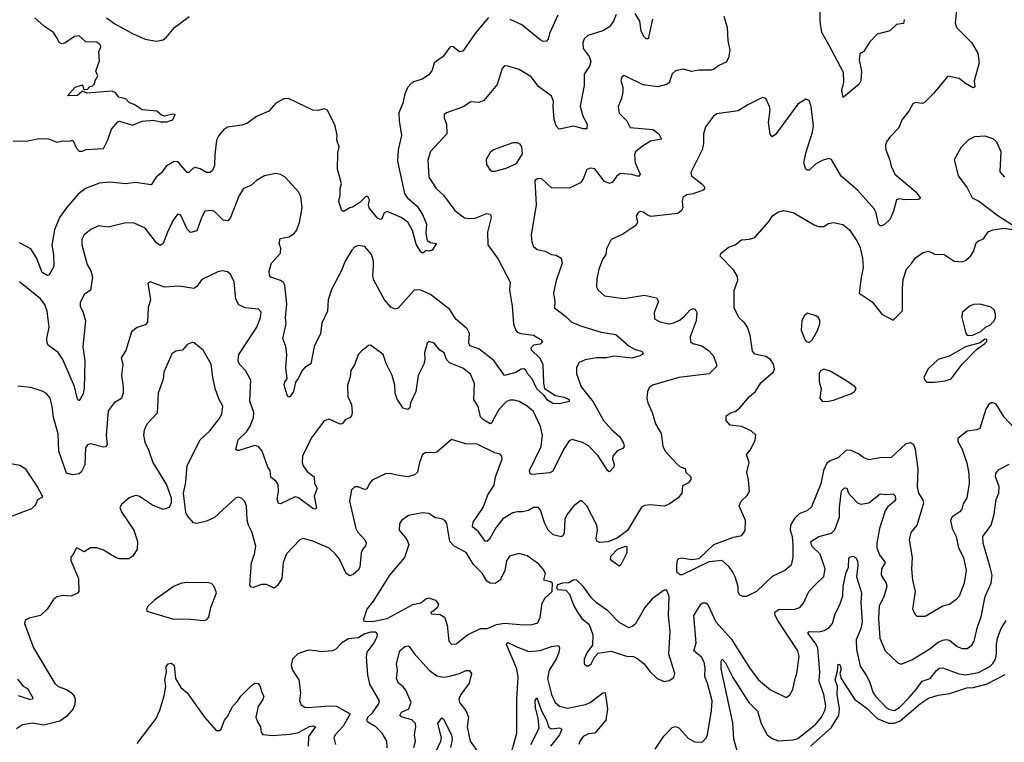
# Model space of a CAD drawing. Extents: x 2056909 to 2160450, y 827444 to 1016825.
# Tile 73 of 256: x 2107966 to 2114076, y 849598 to 854084. Entities that reach past the tile are written whole.
import ezdxf

# ---------------------------------------------------------------- set-up
doc = ezdxf.new("R2010")
doc.units = 0

msp = doc.modelspace()

# ---------------------------------------------------------------- linework, layer by layer
at = {"layer": '0CON10XD'}
for points in [[(2113780, 854145), (2113771.2, 854065), (2113780, 854035), (2113871.7, 853941.7), (2113911.2, 853875), (2113918.8, 853815), (2113888.8, 853705), (2113893.3, 853666.7), (2113885, 853661.2), (2113875, 853664.2), (2113835, 853686.7), (2113795, 853719.2), (2113725, 853732.5), (2113636, 853625), (2113580.5, 853569.6), (2113565, 853564), (2113525, 853568.8), (2113508.3, 853561.7), (2113483.3, 853515), (2113442.5, 853465), (2113419.8, 853410.2), (2113364.4, 853355), (2113345.6, 853325), (2113338.9, 853305), (2113340.6, 853275), (2113365, 853212.5), (2113372.9, 853175), (2113395.5, 853125.5), (2113525.9, 853015.9), (2113555.8, 852975), (2113542.9, 852967.1), (2113455.5, 852965.5), (2113425, 852970.8), (2113406.7, 852965), (2113388.1, 852895), (2113366.9, 852845), (2113335, 852814), (2113315, 852804), (2113305, 852804), (2113294.3, 852814.3), (2113280, 852885), (2113268.9, 852908.9), (2113165, 853024.6), (2113063, 853113), (2113003.3, 853215), (2112985, 853222), (2112945, 853210), (2112903.6, 853186.4), (2112865, 853148.8), (2112855, 853148.8), (2112845, 853156.7), (2112831.9, 853195), (2112844.6, 853255.4), (2112885.8, 853385.8), (2112891.4, 853425), (2112877.5, 853545), (2112865, 853582.5), (2112845, 853590), (2112795, 853560), (2112655, 853371.2), (2112635, 853356.7), (2112623.2, 853373.2), (2112611.4, 853445), (2112622, 853525), (2112619.2, 853545), (2112596.2, 853595), (2112575, 853601.2), (2112485, 853555.7), (2112425, 853517.5), (2112291.8, 853498.2), (2112272, 853485), (2112221.3, 853418.7), (2112208, 853375), (2112210, 853315), (2112200.8, 853275), (2112130.8, 853135), (2112135, 853114), (2112198.8, 853065), (2112216, 853045), (2112216.2, 853035), (2112206.7, 853025), (2112145, 853001.9), (2112105, 852995.6), (2112080.9, 852979.1), (2112075.8, 852955), (2112080.8, 852915), (2112071.9, 852898.1), (2112048.7, 852881.3), (2111885, 852862.9), (2111865, 852868), (2111835, 852889.2), (2111815, 852893.8), (2111805, 852888.8), (2111790.8, 852865), (2111798.8, 852825), (2111788.8, 852805), (2111708.3, 852751.7), (2111635, 852720), (2111607.9, 852662.1), (2111601.9, 852625), (2111581.4, 852595), (2111560, 852535), (2111546.9, 852475), (2111545.7, 852425), (2111555, 852404.2), (2111595, 852370), (2111713.6, 852353.6), (2111843, 852373), (2111916.5, 852356.5), (2111930, 852335), (2111902.9, 852265), (2111905.8, 852225.8), (2111937.9, 852207.9), (2111995, 852195.7), (2112025, 852202.2), (2112065, 852221.1), (2112089.8, 852240.2), (2112125, 852280.8), (2112145, 852290), (2112156.9, 852286.9), (2112168.6, 852265), (2112164.5, 852215), (2112126.9, 852115), (2112127.5, 852085), (2112142.8, 852072.8), (2112198.2, 852058.2), (2112239.5, 852029.5), (2112268.7, 851998.7), (2112290, 851945), (2112288.8, 851931.2), (2112245, 851885.7), (2112055, 851863.1), (2111893.3, 851815), (2111870.9, 851799.1), (2111861.2, 851775), (2111857.5, 851735), (2111864.3, 851705), (2111890.6, 851645), (2111912, 851575), (2111945.8, 851515), (2111957, 851437), (2111970.6, 851405), (2112045, 851324.2), (2112065, 851308), (2112095, 851297.5), (2112100, 851275), (2112131.2, 851245), (2112131.2, 851228.8), (2112115, 851208.8), (2112079.3, 851190.7), (2112074, 851145), (2112052.5, 851115), (2111995, 851076.8), (2111965, 851064.6), (2111875, 851072.1), (2111845, 851068.2), (2111825, 851058.6), (2111736.4, 850913.6), (2111673.9, 850865), (2111615, 850842.9), (2111565, 850838.5), (2111546.6, 850846.6), (2111542.1, 850865), (2111550.4, 850915), (2111546.7, 850946.7), (2111485, 851066.2), (2111455, 851096.7), (2111445, 851096.2), (2111405, 851065.8), (2111365, 851016.2), (2111348.9, 850985), (2111345, 850897.5), (2111337.9, 850882.1), (2111325, 850872.9), (2111276, 850885), (2111245.6, 850915), (2111225.3, 850955.3), (2111198.3, 851038.3), (2111185, 851055.7), (2111155, 851055.6), (2111123.4, 851036.6), (2111085, 851027.9), (2111055, 851029.6), (2111025, 851022.9), (2110964, 850986), (2110920.6, 850929.4), (2110880.7, 850859.3), (2110865, 850844.2), (2110855, 850845.8), (2110813.7, 850903.7), (2110775.6, 850935), (2110780.4, 850965), (2110841.2, 851055), (2110870.9, 851135), (2110909.1, 851195), (2110917.9, 851245), (2110960, 851355), (2110958, 851375), (2110947, 851387), (2110915, 851394.3), (2110805, 851448.2), (2110735, 851451.8), (2110645, 851478), (2110555, 851400), (2110535, 851394.2), (2110485, 851397.5), (2110465.6, 851384.4), (2110445.6, 851335), (2110434.3, 851275.7), (2110415, 851257.5), (2110375, 851245.7), (2110306.6, 851256.6), (2110265, 851265.8), (2110235, 851264), (2110153.3, 851225), (2110136.2, 851205), (2110120.7, 851169.3), (2110105, 851168), (2110065, 851183.8), (2110046.1, 851183.9), (2110024.4, 851165.6), (2110013.1, 851095), (2110051.5, 850925), (2110061.5, 850905), (2110106.7, 850855), (2110115.7, 850834.3), (2110112.4, 850817.6), (2110093.1, 850795), (2110085.5, 850775), (2110077.1, 850685), (2110065, 850666), (2110035, 850640), (2110015, 850630.8), (2109992.5, 850645), (2109949.6, 850735), (2109926, 850766), (2109885, 850803.1), (2109785, 850847.5), (2109725, 850862.5), (2109703.8, 850855), (2109621.7, 850768.3), (2109600.5, 850715), (2109591.9, 850615), (2109565, 850570.8), (2109545, 850554), (2109496.8, 850576.8), (2109466.9, 850576.9)], [(2113454.3, 854085), (2113450.5, 854059.5), (2113405.7, 854054.3), (2113365, 854014.5), (2113285.8, 853994.2), (2113240, 853945), (2113203.9, 853886.1), (2113178.3, 853871.7), (2113174.5, 853835), (2113189.5, 853765), (2113185, 853703.8), (2113175, 853684.3), (2113075, 853600), (2113068.2, 853645), (2113080, 853695), (2113076.9, 853755), (2112987.2, 853927.2), (2112943.7, 854003.7), (2112932, 854075), (2112932.7, 854155)], [(2107925, 853332.5), (2108005, 853330), (2108085, 853346.7), (2108145, 853344), (2108195, 853323.8), (2108235, 853331.2), (2108275, 853330), (2108295, 853336.7), (2108317.5, 853285), (2108335, 853267.5), (2108355, 853267.5), (2108375, 853277.5), (2108485, 853283.8), (2108511.7, 853338.3), (2108535.8, 853404.2), (2108575, 853450), (2108585, 853453.3), (2108665, 853428.8), (2108725, 853453.3), (2108795, 853458.8), (2108839.3, 853449.3), (2108879.5, 853450.4), (2108915, 853462.5), (2108930, 853495), (2108915, 853496.7), (2108865, 853483.8), (2108845, 853490), (2108816.4, 853516.4), (2108725, 853523.3), (2108676.1, 853556.1), (2108646.4, 853566.4), (2108625, 853592.5), (2108581.7, 853601.7), (2108559.3, 853629.3), (2108539.3, 853639.3), (2108385, 853627.5), (2108355, 853640), (2108325, 853613.3), (2108261.7, 853611.7), (2108310, 853665), (2108355, 853680), (2108361.7, 853651.7), (2108385, 853650), (2108401.7, 853668.3), (2108415, 853670), (2108430, 853685), (2108433, 853707), (2108450, 853735), (2108437.5, 853765), (2108461.7, 853828.3), (2108457.5, 853885), (2108470, 853915), (2108465, 853927.5), (2108445, 853943.3), (2108375, 853946.7), (2108334.3, 853984.3), (2108305, 853978.9), (2108245, 853938.1), (2108225, 853932.9), (2108211.5, 853941.5), (2108199.1, 853969.1), (2108175, 854004), (2108120.2, 854040.2), (2108060, 854095)], [(2111667.1, 854115), (2111650.6, 854075), (2111625, 854039.4), (2111584.7, 854015.3), (2111491.2, 853985), (2111468, 853965), (2111459.5, 853940.4), (2111462.5, 853905), (2111500, 853855), (2111510.6, 853825), (2111500.6, 853795), (2111469.5, 853745), (2111468.5, 853675), (2111443.2, 853546.8), (2111460, 853485), (2111486.2, 853435), (2111484.2, 853405.8), (2111465, 853405.5), (2111405, 853423.3), (2111313.3, 853405), (2111295.5, 853425.5), (2111281.8, 853465), (2111275.4, 853544.6), (2111277.3, 853577.3), (2111265, 853608.8), (2111185, 853668.6), (2111139.5, 853729.5), (2111065, 853774.3), (2110995, 853796), (2110975, 853796.7), (2110960, 853780), (2110928.3, 853681.7), (2110845, 853582), (2110815, 853570), (2110765, 853573.1), (2110716.6, 853543.4), (2110614.2, 853505.8), (2110600, 853495), (2110600, 853475), (2110614.2, 853435), (2110616, 853375), (2110514.3, 853265), (2110497.9, 853212.1), (2110505.5, 853105.5), (2110549.2, 853035), (2110594.6, 852994.6), (2110665, 852898.1), (2110725, 852854.5), (2110755, 852848.8), (2110791.8, 852851.8), (2110865, 852880), (2110885, 852876.2), (2110889.1, 852869.1), (2110891.1, 852855), (2110868.1, 852765), (2110871.4, 852685), (2110935, 852598), (2111008.8, 852455), (2111004.2, 852405), (2111021.5, 852305), (2111030, 852195), (2111043.8, 852155), (2111053.3, 852143.3), (2111075.5, 852135.5), (2111155, 852125.5), (2111199.2, 852099.2), (2111209.2, 852085), (2111195, 852070), (2111155, 852063.1), (2111137.1, 852045), (2111138.6, 852035), (2111192.2, 851985), (2111211.2, 851945), (2111216.5, 851826.5), (2111223.3, 851793.3), (2111290, 851750), (2111345, 851740.4), (2111375.7, 851725), (2111375, 851714.3), (2111315, 851699.5), (2111275, 851700.9), (2111241.2, 851721.2), (2111220.6, 851750.6), (2111175, 851791.2), (2111145.4, 851855), (2111120.8, 851880.8), (2111105, 851910), (2111095, 851916.4), (2111077.5, 851915), (2111045, 851892.9), (2110974.1, 851874.1), (2110907.4, 851967.4), (2110815, 852040), (2110759.7, 852059.7), (2110752.8, 852075), (2110756.5, 852135), (2110741.4, 852165), (2110672.2, 852225), (2110634.7, 852284.7), (2110515, 852377.5), (2110455, 852405.5), (2110415, 852405.7), (2110315, 852292.5), (2110295, 852286.9), (2110268.6, 852298.6), (2110228.6, 852345), (2110160.6, 852470.6), (2110156.7, 852495), (2110161.9, 852551.9), (2110161.8, 852585), (2110148.2, 852625), (2110108, 852675), (2110065, 852682.9), (2110045, 852674.2), (2110026.4, 852653.6), (2109985.6, 852585), (2109963.1, 852526.9), (2109900.9, 852409.1), (2109880, 852345), (2109876.5, 852275), (2109840.8, 852199.2), (2109831.5, 852135), (2109792.5, 852055), (2109773, 851947), (2109735.4, 851924.6), (2109721.4, 851908.6), (2109694.4, 851855.6), (2109676.1, 851833.9), (2109664.4, 851775), (2109645, 851743.8), (2109635, 851741.2), (2109625, 851752.5), (2109607.5, 851815), (2109611.9, 851835), (2109626.2, 851855), (2109617.3, 851925), (2109623.6, 852003.6), (2109617.8, 852055), (2109598.9, 852105), (2109620, 852195), (2109614.4, 852235), (2109623.3, 852316.7), (2109610.4, 852435), (2109601.7, 852451.7), (2109585, 852464.5), (2109524, 852485), (2109515.6, 852495.6), (2109514.4, 852525), (2109528, 852572), (2109583.8, 852635), (2109586, 852665), (2109576.7, 852695), (2109582.5, 852725), (2109635, 852736), (2109666, 852755), (2109684.3, 852775.7), (2109701.9, 852825), (2109719.2, 852915), (2109709.4, 852985), (2109696, 853015), (2109612.5, 853105), (2109585, 853123.3), (2109555, 853128.8), (2109485, 853113.3), (2109434.2, 853085.8), (2109400, 853055), (2109354.2, 853035), (2109325, 852988.8), (2109274.4, 852855), (2109256.2, 852835), (2109229.1, 852839.1), (2109175, 852892), (2109155, 852900), (2109115, 852894), (2109095, 852860), (2109065, 852773.8), (2109025, 852762), (2109005, 852783.8), (2108965, 852870), (2108945, 852876.2), (2108916.9, 852835), (2108882.2, 852765), (2108855, 852693.8), (2108837.3, 852682.7), (2108815, 852697.5), (2108745, 852790), (2108675, 852820), (2108625, 852822.5), (2108515, 852795.8), (2108455, 852804.3), (2108408, 852782), (2108365, 852747.5), (2108351.3, 852718.7), (2108350.6, 852685), (2108383.7, 852563.7), (2108407.1, 852525), (2108416.9, 852485), (2108405.7, 852404.3), (2108365, 852376.7), (2108340, 852325), (2108341.5, 852305), (2108360, 852265), (2108373.1, 852215), (2108356.8, 852053.2)], [(2108505, 854094.2), (2108555, 854058.6), (2108665, 853998.4), (2108745, 853962.7), (2108815, 853951.2), (2108855, 853958.8), (2108875, 853973.1), (2108925.3, 854034.7), (2109017.4, 854102.6)], [(2110875, 854097.1), (2110797.1, 854005)], [(2111305, 854110.8), (2111252.4, 853997.6), (2111245, 853963.3), (2111235, 853951.2), (2111215, 853948), (2111195, 853957.5), (2111081.5, 854051.5), (2111008.8, 854085)], [(2112335.6, 854105.6), (2112355.7, 854035), (2112359.2, 853955), (2112372.5, 853895), (2112363.9, 853846.1), (2112350.7, 853819.3), (2112305, 853798.8), (2112275, 853776.7), (2112255, 853771.2), (2112179.5, 853770.4), (2112135, 853761.4), (2112085, 853776.2), (2112035, 853766), (2112015, 853746.7), (2111995, 853692), (2111978.7, 853681.3), (2111925, 853666.9), (2111835, 853678.9), (2111725, 853733.3), (2111715, 853736.2), (2111702.7, 853727.3), (2111696.7, 853705), (2111708, 853665), (2111708.6, 853635), (2111700, 853595), (2111679.2, 853545), (2111685, 853503.3), (2111734.2, 853455), (2111753.6, 853413.6), (2111895, 853400.9), (2111931.9, 853375), (2111948.3, 853341.7), (2111880.4, 853329.6), (2111830.9, 853299.1), (2111787.3, 853262.7)], [(2111892.4, 854087.6), (2111865, 853964), (2111853.3, 853965), (2111838.7, 853978.7), (2111823.1, 854015), (2111813.4, 854073.4), (2111785, 854122.9)], [(2110797.1, 854005), (2110715, 853888.6), (2110695, 853884.4), (2110655, 853914), (2110645, 853918), (2110635, 853913.8), (2110594.4, 853855.6), (2110536.7, 853815), (2110525, 853770), (2110505, 853742), (2110463.8, 853715), (2110411.3, 853698.7), (2110392, 853685), (2110375, 853663.8), (2110356.6, 853623.4), (2110343.5, 853565), (2110319.2, 853505), (2110319.6, 853455), (2110335.6, 853365), (2110314.6, 853275.4), (2110309.1, 853205), (2110353.1, 853005), (2110370.2, 852980.2), (2110431.1, 852925), (2110465.6, 852875), (2110490.6, 852815), (2110485.8, 852755.8), (2110493.9, 852713.9), (2110515, 852700), (2110552.5, 852695), (2110525, 852653.3), (2110505, 852647.5), (2110488.3, 852651.7), (2110466.7, 852633.3), (2110455, 852642.5), (2110425, 852690), (2110402.9, 852775), (2110375, 852826), (2110333.3, 852855), (2110245, 852893.3), (2110227.5, 852885), (2110213.6, 852846.4), (2110205, 852843.3), (2110185, 852852), (2110134.2, 852915), (2110130.8, 852935), (2110137.1, 852965), (2110125.7, 852985.7), (2110114.4, 852985.6), (2110078.6, 852951.4), (2110035, 852921.4), (2110014, 852916), (2109975, 852892.5), (2109965, 852900), (2109946, 852955), (2109954, 852995), (2109953.3, 853035), (2109962.5, 853065), (2109937.8, 853155), (2109940, 853255), (2109947.5, 853295), (2109934.4, 853335), (2109935.7, 853365), (2109922.5, 853425), (2109875, 853522.5), (2109855, 853530), (2109815, 853519.2), (2109785, 853521.9), (2109634.4, 853594.5), (2109605, 853591.4), (2109555, 853565.7), (2109512.5, 853515), (2109435, 853483.3), (2109379.5, 853440.5), (2109345, 853428.2), (2109255, 853415.5), (2109229.4, 853400.6), (2109200.6, 853365), (2109186.7, 853335), (2109175.6, 853245), (2109175, 853177.5), (2109162.5, 853147.5), (2109146.7, 853135), (2109125, 853135.7), (2109085, 853157.8), (2109055, 853166.5), (2109039.5, 853160.5), (2109015, 853135.8), (2109005, 853135.8), (2108955, 853192.9), (2108945, 853200.8), (2108925, 853203.1), (2108875, 853173.5), (2108845, 853132.2), (2108811.9, 853105), (2108780.8, 853059.2), (2108685, 853073.8), (2108625, 853064.6), (2108524.6, 853074.6), (2108461.3, 853068.7), (2108373.3, 853036.7), (2108329.1, 853000.9), (2108255, 852916), (2108212.9, 852855), (2108180.6, 852779.4), (2108165.5, 852684.6), (2108175.3, 852625), (2108177.7, 852552.3), (2108149.3, 852500.7), (2108135, 852496.2), (2108104.5, 852515), (2108069.6, 852605), (2108035, 852660.6), (2107965, 852698.8)], [(2114145, 852796.2), (2114035, 852866.2), (2113916.1, 852956.1), (2113877.5, 852975), (2113842.5, 853045), (2113790.8, 853115), (2113766.2, 853215), (2113810.6, 853295), (2113855, 853340.8), (2113892.1, 853357.9), (2113955, 853362.9), (2114005, 853345.6), (2114027.1, 853325), (2114054.3, 853265), (2114048.3, 853138.3), (2114076.2, 853105)], [(2110895, 853143.3), (2110915, 853144), (2110985, 853162.5), (2111049.5, 853190.4), (2111085, 853250), (2111082, 853295), (2111071.2, 853311.2), (2111055, 853320), (2111025, 853318.6), (2110905, 853275.7), (2110885, 853260), (2110860.8, 853215), (2110862, 853185), (2110885, 853150), (2110895, 853143.3)], [(2111787.3, 853262.7), (2111780, 853245), (2111785.4, 853195), (2111815.4, 853125), (2111805, 853111.1), (2111765, 853121.8), (2111692.1, 853127.9), (2111669.7, 853110.3), (2111645, 853074), (2111625, 853065.7), (2111595, 853080), (2111535, 853156.9), (2111507.3, 853162.7), (2111485, 853153.8), (2111463.1, 853095), (2111445, 853070), (2111375, 853037.1), (2111265, 853038.8), (2111205, 853095.8), (2111182.9, 853097.1), (2111163.3, 853085), (2111171.4, 852935), (2111140, 852745), (2111142.9, 852705), (2111155, 852676.2), (2111177.6, 852657.6), (2111226.3, 852646.3), (2111265, 852626.9), (2111295, 852622.9), (2111325, 852603.3), (2111332.3, 852572.3), (2111294.4, 852465), (2111283.5, 852416.5), (2111277.5, 852385), (2111286.1, 852333.9), (2111283.8, 852295), (2111355, 852240.8), (2111387.8, 852207.8), (2111445, 852182.5), (2111573.1, 852143.1), (2111665, 852129.4), (2111747.6, 852057.6), (2111785, 852037.3), (2111825, 852025.7), (2111833.8, 852015), (2111828.8, 852005), (2111813.4, 851996.6), (2111765, 851983.1), (2111655, 851994.7), (2111605, 851984.3), (2111545, 851983.7), (2111475, 851973.2), (2111438.1, 851955), (2111421.5, 851925), (2111420, 851885), (2111450, 851805), (2111525, 851710.8), (2111587.9, 851595), (2111638.8, 851538.8), (2111689.2, 851495), (2111712.5, 851455), (2111715.8, 851434.2), (2111707.5, 851422.5), (2111673, 851407), (2111646.7, 851373.3), (2111643.8, 851355), (2111654.1, 851325), (2111653.2, 851306.8), (2111625, 851277.5), (2111615, 851284.2), (2111555, 851377.1), (2111495, 851437.5), (2111458.9, 851458.9), (2111395, 851478.1), (2111375, 851470), (2111340, 851415), (2111275, 851280.8), (2111255, 851270), (2111145, 851261.2), (2111133.3, 851265), (2111130, 851285), (2111202, 851435), (2111209.3, 851505), (2111198.1, 851558.1), (2111155, 851650.8), (2111115.7, 851685), (2111065, 851712.9), (2111035, 851722.5), (2111007.3, 851722.7), (2110987.4, 851712.6), (2110940, 851665), (2110905.7, 851604.3), (2110895, 851581.4), (2110885, 851575.6), (2110840.9, 851600.9), (2110825, 851618), (2110811.6, 851681.6), (2110783.9, 851725), (2110788.2, 851825), (2110763.7, 851883.7), (2110715, 851919.5), (2110632.9, 851952.9), (2110614.6, 851974.6), (2110600, 852015), (2110573.1, 852033.1), (2110537.5, 852075), (2110505, 852085.8), (2110494, 852075), (2110478, 852015), (2110480, 851975), (2110474.3, 851945), (2110437.8, 851875), (2110424.6, 851775), (2110390, 851705), (2110385.6, 851675), (2110374.2, 851664.2), (2110345, 851671.2), (2110307.3, 851727.3), (2110295.6, 851765), (2110294.5, 851815), (2110277.9, 851875), (2110238.8, 851948.8), (2110221.9, 852005), (2110143, 852063), (2110129.3, 852060.7), (2110088.3, 852028.3), (2110066.2, 852005), (2110046, 851945), (2110020, 851905), (2110016.1, 851866.1), (2110000, 851815), (2110001.9, 851745), (2110025.6, 851695.5), (2110029.6, 851645), (2110025, 851624), (2110015, 851611.9), (2109988.1, 851601.9), (2109965.8, 851575), (2109955, 851572.2), (2109885, 851604.3), (2109855, 851594.2), (2109773.5, 851485), (2109720, 851375), (2109717.7, 851335), (2109724.6, 851315), (2109749.2, 851279.2), (2109792.9, 851245), (2109795.4, 851205), (2109812.5, 851175), (2109792.5, 851125), (2109808.3, 851051.7), (2109795, 851045.7), (2109785, 851050), (2109695, 851115.6), (2109675, 851121.4), (2109585, 851079.2), (2109570.6, 851080.6), (2109562.7, 851105), (2109570.9, 851155), (2109568.9, 851198.9), (2109558, 851218), (2109524.7, 851244.7), (2109520, 851285), (2109506.4, 851306.4), (2109470, 851405), (2109448, 851435), (2109425, 851440.6), (2109325, 851410), (2109315, 851408.8), (2109306.2, 851416.2), (2109322.2, 851475), (2109372.2, 851525), (2109393.9, 851556.1), (2109415.5, 851615), (2109418.9, 851645), (2109393.1, 851715), (2109400, 851845), (2109365.8, 851905), (2109326.5, 851946.5), (2109321.8, 851965), (2109324.6, 852005), (2109437.3, 852175), (2109460, 852235), (2109465, 852267.5), (2109447.4, 852287.4), (2109365.6, 852295.6), (2109325, 852313.8), (2109307.8, 852347.8), (2109295.6, 852455.6), (2109274.1, 852504.1), (2109255, 852518), (2109225, 852524), (2109195, 852519.2), (2109095, 852470), (2109065, 852426.7), (2109045.8, 852414.2), (2108955, 852430), (2108865, 852422.5), (2108775, 852456.7), (2108761.2, 852448.8), (2108777.5, 852345), (2108763.3, 852295), (2108758.1, 852205), (2108745, 852190), (2108695, 852172.9), (2108660, 852145), (2108625, 852030), (2108596, 851985), (2108605.6, 851945), (2108596.5, 851875), (2108608.1, 851805), (2108606.9, 851765), (2108597.8, 851732.2), (2108550.8, 851705), (2108514.4, 851655), (2108502, 851502), (2108508.1, 851445), (2108497.8, 851432.2), (2108485, 851429.4), (2108405, 851450.6), (2108385.5, 851444.5), (2108374.4, 851425), (2108368.9, 851321.1), (2108346.9, 851275), (2108333.8, 851265), (2108295, 851258.2), (2108255, 851269.4), (2108209.4, 851405), (2108205, 851513.3), (2108175.5, 851615), (2108168, 851685), (2108153.8, 851735), (2108132.7, 851762.7), (2108105, 851778), (2108035, 851800), (2107955, 851808.9)], [(2114135, 851552.2), (2114075.3, 851615.3), (2114025, 851697.5), (2114005, 851706.2), (2113995, 851706.2), (2113977.8, 851692.2), (2113961.4, 851665), (2113924.3, 851545.7), (2113905, 851537.1), (2113845, 851530), (2113787, 851483), (2113787.1, 851465), (2113812.6, 851422.6), (2113843.7, 851333.7), (2113855.5, 851265), (2113857.5, 851205), (2113843.6, 851116.4), (2113820.9, 851079.1), (2113813.1, 851045), (2113800.5, 851029.5), (2113752.5, 850997.5), (2113742.2, 850975), (2113751.8, 850925), (2113776.2, 850875), (2113791.2, 850805), (2113821.5, 850745), (2113839.1, 850665), (2113825.6, 850585), (2113795.4, 850504.6), (2113776.4, 850483.6), (2113735, 850454.3), (2113694, 850444), (2113585, 850379.2), (2113535, 850380), (2113522.4, 850392.4), (2113507.5, 850425), (2113524.5, 850535), (2113508.2, 850605), (2113502.1, 850675), (2113506.4, 850745), (2113487.1, 850855), (2113498.7, 850901.3), (2113534.2, 850945), (2113575.3, 851085), (2113570.3, 851105), (2113546.2, 851145), (2113536.8, 851183.2), (2113541.2, 851295), (2113523.6, 851415), (2113513.6, 851443.6), (2113495, 851457.1), (2113465, 851451.4), (2113373, 851367), (2113305.5, 851364.6), (2113235, 851351.8), (2113205, 851363.6), (2113171.7, 851388.3), (2113125, 851410.4), (2113095, 851411.2), (2113045, 851363.1), (2112995, 851345.7), (2112975, 851330.8), (2112954.2, 851285.7), (2112937, 851203), (2112879.8, 851060.2), (2112855, 851037.5), (2112802.8, 851017.2), (2112773.2, 850986.8), (2112748.6, 850945), (2112747.5, 850917.5), (2112759.1, 850875), (2112762.6, 850822.6), (2112762.5, 850745), (2112753.2, 850696.8), (2112713.8, 850665), (2112635, 850627.1), (2112538, 850535), (2112475, 850503.3), (2112453.6, 850503.6), (2112435, 850512.5), (2112425, 850530), (2112423.8, 850565), (2112406.2, 850625), (2112391.2, 850655), (2112368.3, 850688.3), (2112325, 850726.2), (2112242, 850718), (2112077.5, 850637.5), (2112065, 850637.5), (2112043.6, 850653.6), (2112043.3, 850695), (2112048.3, 850731.7), (2112055, 850740), (2112075, 850742.5), (2112135, 850732.5), (2112181.7, 850738.3), (2112273.3, 850825), (2112395, 850870.8), (2112447.7, 850882.3), (2112467.7, 850912.3), (2112470, 850975), (2112430, 851065), (2112442, 851095), (2112479.5, 851130.4), (2112493.8, 851155), (2112489.2, 851225), (2112478.6, 851275), (2112493.3, 851335), (2112476.2, 851385), (2112497.6, 851412.4), (2112528.6, 851471.4), (2112533.8, 851505), (2112505, 851530.8), (2112445, 851558.8), (2112375, 851567.5), (2112350, 851595), (2112350, 851625), (2112380, 851645), (2112405, 851651.2), (2112435, 851673.8), (2112493.8, 851745), (2112531.4, 851775), (2112565, 851828.6), (2112643.3, 851896.7), (2112649.4, 851915), (2112643.3, 851945), (2112625.7, 851975), (2112595, 851992.5), (2112527.3, 852007.3), (2112513.8, 852025), (2112498.6, 852125), (2112481.9, 852175), (2112465, 852200), (2112428, 852235), (2112399.4, 852295), (2112399.4, 852405), (2112421.2, 852465), (2112420.5, 852490.4), (2112397.9, 852527.9), (2112313.3, 852615), (2112317, 852633), (2112365, 852671.2), (2112405, 852686.7), (2112445, 852716.2), (2112495, 852721.2), (2112527.6, 852732.4), (2112617.4, 852832.6), (2112636.2, 852865), (2112670.3, 852889.7), (2112705, 852900), (2112765, 852886.7), (2112895, 852810), (2112925, 852799.4), (2112955, 852799.2), (2112985, 852819.2), (2113015, 852824), (2113073.2, 852813.2), (2113115, 852780), (2113161.1, 852711.1)], [(2113161.1, 852711.1), (2113178.5, 852675), (2113195, 852602.5), (2113200.8, 852545), (2113186.6, 852483.4), (2113175.7, 852385.7), (2113255, 852331.2), (2113315, 852256), (2113385, 852218.8), (2113442.9, 852277.1), (2113442.9, 852415), (2113448.8, 852471.2), (2113468.8, 852535), (2113500.8, 852569.2), (2113524.4, 852605.6), (2113572.3, 852637.7), (2113605, 852646.2), (2113645, 852628.8), (2113702.5, 852625), (2113765, 852584.3), (2113815, 852580.8), (2113835, 852588.8), (2113866.7, 852615), (2113884.2, 852645), (2113901.2, 852698.8), (2113915, 852711.2), (2113947, 852723), (2113975, 852766.9), (2114005, 852778.5), (2114075, 852790), (2114138.8, 852778.8)], [(2108356.8, 852053.2), (2108370.3, 851965), (2108366.6, 851795), (2108359, 851761), (2108335, 851717.5), (2108325, 851727.5), (2108305.9, 851805.9), (2108234, 851974), (2108205, 852016.9), (2108145, 852062), (2108135.8, 852075), (2108134.4, 852104.4), (2108148.4, 852175), (2108135, 852273.8), (2108121.8, 852315), (2108095, 852351.8), (2107965, 852455.6)], [(2113875, 852124.2), (2113930.9, 852149.1), (2113960, 852175), (2113985, 852186.9), (2114012.9, 852215), (2114021.4, 852235), (2114020.8, 852255), (2114012.3, 852282.3), (2113995, 852298.8), (2113925, 852317.1), (2113885, 852315.8), (2113860, 852305), (2113815, 852266.7), (2113812.5, 852235), (2113836.2, 852136.2), (2113846.1, 852126.1), (2113875, 852124.2)], [(2112865, 852080), (2112885, 852097.5), (2112916.2, 852155), (2112930, 852195), (2112930, 852215), (2112922.5, 852235), (2112906.1, 852246.1), (2112855, 852262.5), (2112833.9, 852246.1), (2112820, 852215), (2112816.1, 852156.1), (2112837.7, 852097.7), (2112846.4, 852086.4), (2112865, 852080)], [(2109466.9, 850576.9), (2109415, 850559.4), (2109401.1, 850561.1), (2109392.7, 850572.7), (2109403.8, 850713.8), (2109423.2, 850765), (2109430.4, 850815), (2109406.2, 850905), (2109385.6, 850945), (2109378, 850978), (2109373.1, 851065), (2109362.1, 851092.1), (2109345, 851111.2), (2109325, 851120), (2109305, 851114.2), (2109175, 850994.4), (2109125, 850970), (2109065, 850957.1), (2109045, 850961.4), (2109005.6, 851005), (2108997.5, 851025), (2108982.5, 851145), (2108997, 851213), (2109003.9, 851316.1), (2109085, 851476.2), (2109145, 851530.8), (2109204.4, 851605), (2109219.4, 851635), (2109226.5, 851685), (2109200.9, 851730.9), (2109179.4, 851795), (2109163.3, 851865), (2109154.5, 851944.5), (2109105, 852032.5), (2109048.3, 852078.3), (2109035, 852080), (2109005, 852066.7), (2108975, 852032.5), (2108935, 852026), (2108910.3, 852009.7), (2108860, 851895), (2108856.8, 851853.2), (2108825.6, 851765), (2108819.3, 851640.7), (2108755, 851573.8), (2108737.1, 851535), (2108732.9, 851505), (2108741.7, 851461.7), (2108765, 851413.3), (2108790.9, 851335), (2108877.1, 851197.1), (2108906.1, 851116.1), (2108906.2, 851085), (2108892.5, 851055), (2108855, 851044.2), (2108790, 851070), (2108727.5, 851112.5), (2108705, 851125.8), (2108685, 851129.2), (2108645, 851116), (2108597.5, 851075), (2108586.7, 851055), (2108598.8, 851025), (2108674.2, 850915), (2108695.7, 850845), (2108695, 850797.5), (2108666.8, 850753.2), (2108642.7, 850737.3), (2108585, 850737.5), (2108563.3, 850743.3), (2108485, 850790), (2108443.9, 850806.1), (2108405, 850806.2), (2108365, 850781.2), (2108325, 850803.3), (2108315, 850802.5), (2108297, 850763), (2108283, 850747), (2108283, 850727), (2108330.8, 850615), (2108332, 850535), (2108325, 850524), (2108285, 850505.7), (2108235, 850510), (2108195, 850502), (2108175.7, 850484.3), (2108135.8, 850425), (2108095.4, 850384.6), (2108025, 850369.2), (2107998.8, 850355), (2107996, 850335), (2108050.8, 850185), (2108183.2, 849963.2), (2108204.5, 849944.6), (2108255, 849926.7), (2108285, 849908.1), (2108303.1, 849885), (2108308.9, 849865), (2108308.2, 849835), (2108297.5, 849805), (2108255, 849758.2), (2108215, 849730), (2108115, 849704.6), (2108045, 849716.9), (2107983.2, 849706.8), (2107945, 849681.2)], [(2113645, 851833.3), (2113708.3, 851841.7), (2113745.6, 851854.4), (2113814.3, 851945.7), (2113904, 852036), (2113955.8, 852074.2), (2113966.7, 852085), (2113968.3, 852098.3), (2113955, 852100), (2113925, 852077.5), (2113835, 852053.3), (2113732.5, 851995), (2113666.2, 851973.8), (2113604, 851916), (2113576.7, 851865), (2113582.5, 851845), (2113595, 851833.3), (2113645, 851833.3)], [(2112975, 851714), (2113015, 851722), (2113126.6, 851763.4), (2113146.7, 851775), (2113156.7, 851795), (2113147.3, 851807.3), (2113076.7, 851855), (2112995, 851902), (2112956.4, 851913.6), (2112935, 851903.3), (2112926.2, 851885), (2112926, 851835), (2112938.8, 851795), (2112931.2, 851735), (2112946.4, 851716.4), (2112975, 851714)], [(2107915, 851002), (2108041.2, 851048.8), (2108066.7, 851075), (2108077.5, 851105), (2108108.3, 851121.7), (2108075, 851187.5), (2108003.1, 851293.1), (2107967.3, 851317.3), (2107855, 851337.5)], [(2112901.9, 850575), (2112955, 850627.5), (2112963.9, 850675), (2112932.7, 850765), (2112881.4, 850815), (2112874.6, 850845), (2112923.9, 850876.1), (2113003, 850897), (2113023.9, 850916.1), (2113052.3, 850995), (2113052.1, 851055), (2113065, 851160), (2113085, 851177.1), (2113099.2, 851175), (2113109.1, 851145), (2113124.5, 851125), (2113165, 851085.5), (2113185, 851076.4), (2113235.6, 851085), (2113305, 851140.8), (2113345, 851136.1), (2113385, 851140), (2113398, 851128), (2113400, 851105), (2113394.5, 851095), (2113351.5, 851058.5), (2113335.4, 851035), (2113300.8, 850925), (2113284.2, 850835), (2113284.7, 850805), (2113302, 850762), (2113336.9, 850715), (2113313.1, 850675), (2113312.1, 850635), (2113342.9, 850585), (2113347.7, 850565), (2113328.3, 850501.7), (2113298.2, 850445), (2113295.4, 850365), (2113302.9, 850245), (2113335.6, 850165), (2113415, 850090.8), (2113435, 850084.2), (2113505, 850111.9), (2113615, 850180.5), (2113665, 850218.8), (2113695, 850231.2), (2113715, 850235.5), (2113735, 850231.5), (2113783.8, 850193.8), (2113815, 850181.4), (2113845, 850180.8), (2113875, 850202), (2113889.4, 850225), (2113908.9, 850315), (2113932.8, 850377.2), (2113955.9, 850504.1), (2113994.6, 850585), (2114000.4, 850635), (2113987.5, 850685), (2113944.6, 850835), (2113942.5, 850875), (2113993.9, 850946.1), (2114012.8, 851015), (2114024.5, 851105), (2114040.9, 851145), (2114044.4, 851185), (2114020.5, 851245), (2114023.4, 851266.6), (2114040.3, 851289.7), (2114106.4, 851323.6)], [(2110645, 850208), (2110675, 850210), (2110745, 850265.7), (2110825, 850304.4), (2110865.6, 850304.4), (2110925, 850330), (2110975, 850336.7), (2111095, 850328.2), (2111145, 850329.5), (2111180.3, 850339.7), (2111195, 850372.5), (2111207.2, 850462.8), (2111225.5, 850494.5), (2111270, 850535), (2111272.5, 850585), (2111260, 850595), (2111217.5, 850605), (2111227.5, 850645), (2111213.2, 850673.2), (2111185, 850705.8), (2111115, 850755.7), (2111065, 850770), (2111005, 850754.2), (2110986.7, 850725), (2110975.3, 850664.7), (2110946.5, 850605), (2110916.7, 850583.3), (2110885, 850585.4), (2110865, 850597.8), (2110835, 850647.8), (2110781.1, 850701.1), (2110736.6, 850776.6), (2110661.4, 850815), (2110635, 850844.2), (2110615.5, 850955.5), (2110604.2, 850974.2), (2110585, 850986.2), (2110545, 850991.2), (2110505, 851019.2), (2110465, 851023.1), (2110377.5, 851005), (2110334, 850975), (2110322.5, 850955), (2110321.4, 850915), (2110367, 850857), (2110379.4, 850825), (2110354.4, 850745), (2110259.4, 850635), (2110159.4, 850475), (2110120.8, 850425), (2110097.5, 850355), (2110109.3, 850349.3), (2110155, 850348.8), (2110245, 850366), (2110405, 850453.3), (2110455, 850464.2), (2110485, 850488.5), (2110505, 850495.4), (2110545, 850480.8), (2110564, 850455), (2110558, 850435), (2110529.1, 850410.9), (2110517.5, 850405), (2110520, 850395), (2110575, 850391.1), (2110600.8, 850375), (2110617.5, 850325), (2110628, 850225), (2110645, 850208)], [(2111685, 850691.2), (2111639.2, 850725), (2111632.9, 850735), (2111635.5, 850755), (2111675, 850796.4), (2111725, 850815.5), (2111734, 850814), (2111732.9, 850775), (2111695, 850700), (2111685, 850691.2)], [(2112431.8, 849495), (2112398, 849618), (2112390.3, 849719.7), (2112319.2, 850055), (2112318.9, 850101.1), (2112325, 850114), (2112345, 850091.4), (2112391, 850001), (2112489.3, 849845), (2112545, 849790.6), (2112567.8, 849715), (2112604.6, 849645), (2112635, 849620.8), (2112675, 849607.7), (2112765, 849614.3), (2112795, 849622.5), (2112905, 849708.8), (2112942.1, 849755), (2112961.2, 849795), (2112967.4, 849825), (2112955.2, 849895), (2112926.1, 849975), (2112931.6, 850035), (2112918.9, 850185), (2112902.9, 850215), (2112855.7, 850275), (2112864.7, 850285.3), (2112923.7, 850283.7), (2112958.7, 850291.3), (2112989.1, 850310.9), (2113010, 850335), (2113026.7, 850395), (2113053.3, 850446.7), (2113074, 850505), (2113075.2, 850565), (2113091.3, 850645), (2113108.9, 850685), (2113111.7, 850738.3), (2113120.2, 850749.8), (2113135, 850752.9), (2113155, 850743.3), (2113164.8, 850724.8), (2113167.6, 850695), (2113158.4, 850625), (2113189.6, 850525), (2113184.8, 850465), (2113192.9, 850345), (2113186.3, 850303.7), (2113157.1, 850235), (2113157.6, 850175), (2113181.3, 850071.3), (2113218.2, 850015), (2113238.8, 849975), (2113261.8, 849905), (2113275.4, 849885), (2113345, 849811.8), (2113365, 849800.9), (2113395, 849796.6), (2113425, 849814), (2113485, 849876.4), (2113529.7, 849925), (2113565, 849977.7), (2113615.9, 849994.1), (2113655, 850044.5), (2113672.6, 850057.4), (2113695, 850060), (2113794, 850024), (2113835, 850017.4), (2113915, 850030.7), (2113985, 850069.3), (2114005, 850088.2), (2114020.3, 850115), (2114027.9, 850145), (2114026.7, 850205), (2114033.8, 850245), (2114057, 850305), (2114087.7, 850355)], [(2111965, 849976), (2111995, 849982), (2112025, 850000), (2112031.4, 850025), (2111993.5, 850145), (2112001.9, 850285), (2111991.9, 850385), (2111996.4, 850503.6), (2111981.7, 850541.7), (2111965, 850542.5), (2111890.3, 850489.7), (2111844, 850435), (2111787.3, 850332.7), (2111771.2, 850318.8), (2111745, 850309.2), (2111683.2, 850343.2), (2111615, 850414), (2111543.8, 850465), (2111513.8, 850495), (2111463.9, 850563.9), (2111422.5, 850605), (2111405, 850607.5), (2111372.3, 850587.7), (2111334.3, 850585.7), (2111303.8, 850576.2), (2111297.5, 850555), (2111305, 850547.5), (2111355, 850543.3), (2111377.3, 850517.3), (2111404.4, 850445), (2111426.7, 850405), (2111455, 850367.1), (2111498.6, 850328.6), (2111521.9, 850265), (2111521.2, 850201.2), (2111485, 850153.3), (2111467.5, 850115), (2111468.8, 850085), (2111482.3, 850072.3), (2111495, 850072.5), (2111511.2, 850085), (2111532.7, 850127.3), (2111555, 850151.2), (2111635, 850163.8), (2111732.1, 850132.1), (2111775, 850130), (2111795, 850121.2), (2111840, 850085), (2111875, 850036.7), (2111922.5, 849995), (2111965, 849976)], [(2109105, 850353.8), (2109125, 850357.5), (2109140, 850375), (2109150.8, 850435), (2109187.1, 850525), (2109173.3, 850565), (2109155, 850583.3), (2109135, 850588.8), (2109005, 850589.4), (2108972.5, 850585), (2108925, 850567.1), (2108805, 850483.3), (2108763.3, 850445), (2108752.5, 850425), (2108755, 850412.5), (2108914.5, 850364.5), (2109025, 850363.1), (2109105, 850353.8)], [(2111908.9, 849555), (2111962.7, 849637.3), (2112015, 849690.8), (2112035, 849695.8), (2112055, 849687.5), (2112115, 849622.5), (2112155, 849601.9), (2112200.5, 849599.6), (2112226, 849625), (2112234.3, 849645), (2112259.2, 849795), (2112263.4, 849855), (2112234.1, 849965), (2112216.6, 850005), (2112219.4, 850059.4), (2112214.1, 850095), (2112195.6, 850125.6), (2112149.7, 850165), (2112162.8, 850215), (2112149.2, 850385), (2112192, 850455), (2112205, 850464), (2112223.9, 850463.9), (2112235, 850453.8), (2112284.6, 850345), (2112380.6, 850240.6), (2112498.2, 850055), (2112550.6, 849985), (2112625, 849922.9), (2112723, 849877), (2112745, 849892.5), (2112764.1, 849925.9), (2112777.1, 849995), (2112788.9, 850025), (2112802.8, 850132.8), (2112794.4, 850165), (2112669.7, 850355), (2112653.8, 850385), (2112650.9, 850405), (2112675, 850421.5), (2112775, 850424.6), (2112806, 850435), (2112828.6, 850461.4), (2112863.3, 850535), (2112901.9, 850575)], [(2110245.5, 849564.5), (2110243.1, 849605), (2110215, 849654), (2110175.8, 849695), (2110125, 849723.5), (2110120, 849735), (2110126.5, 849755), (2110155, 849780.6), (2110192.9, 849835), (2110198.6, 849855), (2110139.3, 849959.3), (2110126.5, 850016.5), (2110118.7, 850128.7), (2110122, 850158), (2110164.6, 850215.4), (2110184.3, 850255), (2110185, 850270), (2110175, 850281.2), (2110145, 850282), (2110108.3, 850271.7), (2110065, 850246.7), (2110005, 850241.1), (2109963.6, 850216.4), (2109926, 850175), (2109905, 850165.7), (2109835, 850159.2), (2109803.9, 850166.1), (2109755, 850171.1), (2109692.4, 850147.6), (2109658.8, 850115), (2109650.8, 850075), (2109659.2, 850045), (2109696.9, 849986.9), (2109707.5, 849905), (2109701.4, 849855), (2109711.7, 849831.7), (2109735, 849816.9), (2109755, 849813.6), (2109885, 849824.5), (2109932.1, 849822.1), (2110017.1, 849775), (2109972.4, 849697.6), (2109923.1, 849645), (2109914.5, 849625), (2109925.4, 849585.4)], [(2110412.3, 849565), (2110421.8, 849605), (2110415.4, 849645), (2110424.5, 849695), (2110421.5, 849715), (2110398, 849737.9), (2110338.1, 849755), (2110325.4, 849765), (2110335.5, 849785), (2110380.5, 849805), (2110393.9, 849845), (2110361.7, 849921.7), (2110345, 849943.5), (2110316.9, 849965), (2110303.8, 849995), (2110310, 850045), (2110303.3, 850085), (2110325, 850166.2), (2110355, 850192), (2110375, 850196.7), (2110382.3, 850192.3), (2110410.5, 850150.5), (2110506.4, 850046.4), (2110555, 850010.9), (2110595, 850003.5), (2110625, 850006.2), (2110695, 850025.4), (2110735, 850043.2), (2110755, 850044.6), (2110769.3, 850025), (2110754.8, 849965), (2110703.9, 849895), (2110691.5, 849865), (2110695.5, 849845), (2110734.4, 849795), (2110751.1, 849755), (2110742.7, 849695), (2110761.8, 849605), (2110810.9, 849535)], [(2111008.7, 849505), (2111050.4, 849655), (2111049.7, 849865), (2111058.3, 850001.7), (2111050.5, 850055), (2110986.9, 850205), (2110995, 850217.3), (2111050.6, 850190.6), (2111125, 850160.9), (2111195, 850168.8), (2111265, 850193.3), (2111308.3, 850198.3), (2111314.4, 850184.5), (2111310.7, 850155), (2111294.8, 850115.2), (2111251.1, 850045), (2111241.2, 849995), (2111265.4, 849895), (2111287.5, 849845), (2111315, 849821.8), (2111365, 849810.7), (2111477.2, 849832.8), (2111505, 849845.5), (2111585, 849905.7), (2111598, 849908), (2111613.1, 849805), (2111602.7, 849735), (2111535, 849655.4), (2111495, 849651.1), (2111462.9, 849635), (2111441.2, 849605), (2111435.6, 849585)], [(2108695, 849591.2), (2108812, 849745), (2108835, 849796.7), (2108863.1, 849886.9), (2108872.3, 849945), (2108867.1, 849985), (2108876.2, 850035), (2108873.9, 850066.1), (2108887.5, 850085), (2108905, 850090), (2108925, 850076.7), (2108932.5, 849995), (2108965, 849938.8), (2109004, 849905), (2109113.2, 849753.2), (2109185, 849671.2), (2109205, 849671.2), (2109215, 849680), (2109235.5, 849734.6), (2109255, 849758), (2109288.5, 849821.5), (2109316.2, 849853.8), (2109337.5, 849885), (2109405, 849951.4), (2109425, 849965.5), (2109445, 849964), (2109458.5, 849945), (2109467.3, 849907.3), (2109480.8, 849885), (2109475.4, 849864.6), (2109445, 849820), (2109431.1, 849755), (2109440.4, 849725), (2109460.4, 849695), (2109465, 849660), (2109475, 849647.1), (2109535, 849640), (2109645, 849648), (2109695, 849659.7), (2109765, 849697.1), (2109785, 849700.8), (2109800.6, 849695), (2109758.4, 849635), (2109755.3, 849574.7)], [(2112873.6, 849575), (2113001.5, 849688.5), (2113048, 849765), (2113053.8, 849805), (2113038.9, 849895), (2113040, 849945), (2113026.8, 849985), (2113041.3, 850038.7), (2113045, 850082.5), (2113055, 850082), (2113063.3, 850055), (2113054.2, 850025.8), (2113063.2, 849993.2), (2113145.7, 849865.6), (2113225, 849807.7), (2113285.8, 849745.8), (2113357.7, 849717.7), (2113395, 849717.9), (2113428.7, 849731.3), (2113555, 849840), (2113605, 849872.5), (2113665, 849891.3), (2113738.7, 849901.3), (2113843.2, 849936.8), (2113885, 849938.6), (2113968.7, 849961.3), (2114080.4, 850019.6)], [(2107951, 849991), (2107987.6, 849947.6), (2108015, 849932.2), (2108046.9, 849875), (2108044.2, 849865.8), (2108026.1, 849863.9), (2107957.4, 849887.4)], [(2111137.9, 849585), (2111188.2, 849685), (2111182.1, 849745), (2111166, 849814), (2111165, 849857.5), (2111175, 849873.3), (2111202.7, 849792.7), (2111234.7, 849735), (2111249.3, 849689.3), (2111265, 849682.5), (2111315, 849688.4), (2111329.6, 849679.6), (2111315.9, 849645), (2111260, 849575)], [(2110545, 849535.5), (2110578, 849605), (2110583.2, 849625), (2110560, 849715), (2110585, 849750), (2110595, 849742), (2110645.8, 849645), (2110648.9, 849615), (2110638.1, 849565)]]:
    msp.add_lwpolyline(points, dxfattribs=at)

doc.saveas('drawing.dxf')
